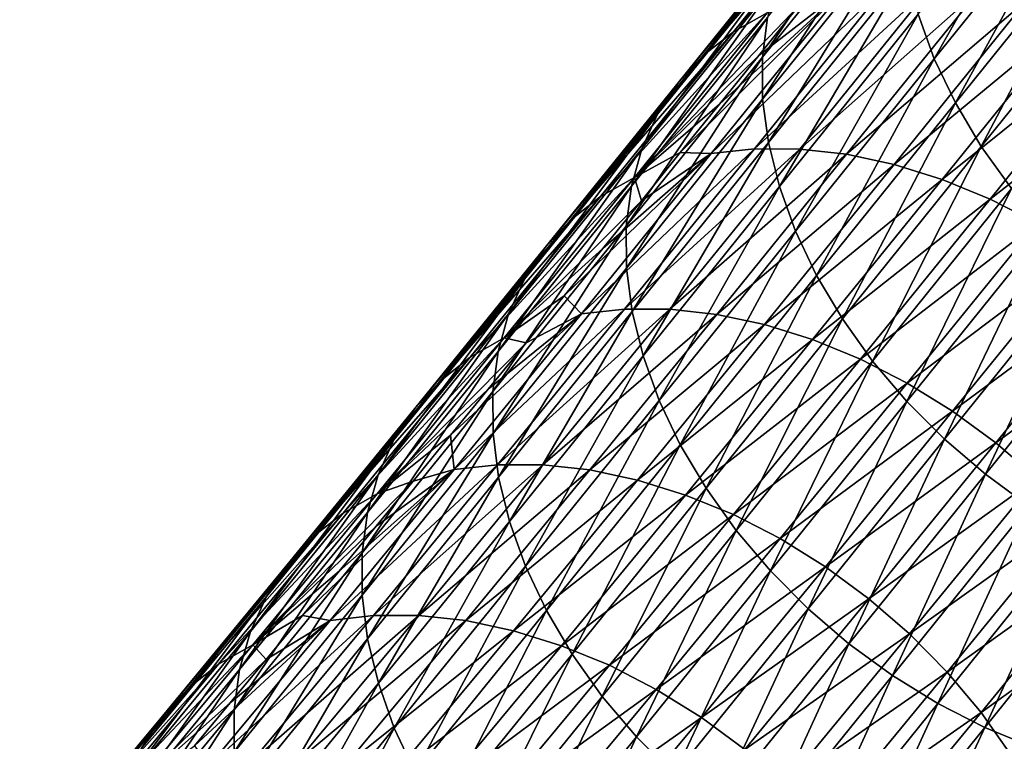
# Model space of a CAD drawing. Header units: millimetres. Extents: x -99 to 221, y -61 to 39.
# Tile 167 of 256: x 16.54 to 22.7, y -39.52 to -35.01. Entities that reach past the tile are written whole.
import ezdxf

# ---------------------------------------------------------------- set-up
doc = ezdxf.new("R2010")
doc.units = ezdxf.units.MM
doc.header["$LTSCALE"] = 33.374815
doc.layers.add('65', color=7, linetype='CONTINUOUS')
doc.layers.add('66', color=7, linetype='CONTINUOUS')

msp = doc.modelspace()

# ---------------------------------------------------------------- linework, layer by layer
at = {"layer": '65', "linetype": 'Continuous'}
for points in [[(21.9623, -34.7903, -27.1809), (20.8625, -35.8482, -26.1016), (21.1326, -35.8182, -25.9027), (21.9623, -34.7903, -27.1809)], [(21.6926, -34.8198, -27.3803), (20.8625, -35.8482, -26.1016), (21.9623, -34.7903, -27.1809), (21.6926, -34.8198, -27.3803)], [(21.9623, -34.7903, -27.1809), (21.1326, -35.8182, -25.9027), (22.2452, -34.792, -26.9982), (21.9623, -34.7903, -27.1809)], [(22.2452, -34.792, -26.9982), (21.1326, -35.8182, -25.9027), (21.4158, -35.8195, -25.7205), (22.2452, -34.792, -26.9982)], [(22.2452, -34.792, -26.9982), (21.4158, -35.8195, -25.7205), (22.5377, -34.825, -26.8345), (22.2452, -34.792, -26.9982)], [(20.9128, -35.5391, -26.7675), (20.668, -35.842, -26.3899), (21.6926, -34.8198, -27.3803), (20.9128, -35.5391, -26.7675)], [(21.6926, -34.8198, -27.3803), (20.668, -35.842, -26.3899), (20.8625, -35.8482, -26.1016), (21.6926, -34.8198, -27.3803)], [(21.1591, -35.2339, -27.1469), (20.9128, -35.5391, -26.7675), (21.6926, -34.8198, -27.3803), (21.1591, -35.2339, -27.1469)], [(21.4069, -34.9266, -27.528), (21.1591, -35.2339, -27.1469), (21.6926, -34.8198, -27.3803), (21.4069, -34.9266, -27.528)], [(22.5377, -34.825, -26.8345), (21.4158, -35.8195, -25.7205), (21.7084, -35.8522, -25.5571), (22.5377, -34.825, -26.8345)], [(22.5377, -34.825, -26.8345), (21.7084, -35.8522, -25.5571), (22.836, -34.8888, -26.6919), (22.5377, -34.825, -26.8345)], [(22.836, -34.8888, -26.6919), (21.7084, -35.8522, -25.5571), (22.0069, -35.9158, -25.4148), (22.836, -34.8888, -26.6919)], [(22.836, -34.8888, -26.6919), (22.0069, -35.9158, -25.4148), (23.1365, -34.9826, -26.5722), (22.836, -34.8888, -26.6919)], [(23.1365, -34.9826, -26.5722), (22.0069, -35.9158, -25.4148), (22.3075, -36.0095, -25.2952), (23.1365, -34.9826, -26.5722)], [(23.1365, -34.9826, -26.5722), (22.3075, -36.0095, -25.2952), (23.4352, -35.1053, -26.4768), (23.1365, -34.9826, -26.5722)], [(23.4352, -35.1053, -26.4768), (22.3075, -36.0095, -25.2952), (22.6063, -36.1321, -25.1999), (23.4352, -35.1053, -26.4768)], [(23.4352, -35.1053, -26.4768), (22.6063, -36.1321, -25.1999), (23.7286, -35.2553, -26.407), (23.4352, -35.1053, -26.4768)], [(23.7286, -35.2553, -26.407), (22.6063, -36.1321, -25.1999), (22.8997, -36.282, -25.1301), (23.7286, -35.2553, -26.407)], [(20.8625, -35.8482, -26.1016), (20.0498, -36.8506, -24.8434), (21.1326, -35.8182, -25.9027), (20.8625, -35.8482, -26.1016)], [(21.1326, -35.8182, -25.9027), (20.0498, -36.8506, -24.8434), (20.3203, -36.8202, -24.645), (21.1326, -35.8182, -25.9027)], [(21.1326, -35.8182, -25.9027), (20.3203, -36.8202, -24.645), (21.4158, -35.8195, -25.7205), (21.1326, -35.8182, -25.9027)], [(21.4158, -35.8195, -25.7205), (20.3203, -36.8202, -24.645), (20.6037, -36.8212, -24.4632), (21.4158, -35.8195, -25.7205)], [(20.668, -35.842, -26.3899), (20.4248, -36.1427, -26.014), (20.8625, -35.8482, -26.1016), (20.668, -35.842, -26.3899)], [(21.4158, -35.8195, -25.7205), (20.6037, -36.8212, -24.4632), (21.7084, -35.8522, -25.5571), (21.4158, -35.8195, -25.7205)], [(20.1831, -36.4411, -25.64), (19.9429, -36.737, -25.2679), (20.8625, -35.8482, -26.1016), (20.1831, -36.4411, -25.64)], [(20.8625, -35.8482, -26.1016), (19.9429, -36.737, -25.2679), (20.0498, -36.8506, -24.8434), (20.8625, -35.8482, -26.1016)], [(20.4248, -36.1427, -26.014), (20.1831, -36.4411, -25.64), (20.8625, -35.8482, -26.1016), (20.4248, -36.1427, -26.014)], [(21.7084, -35.8522, -25.5571), (20.6037, -36.8212, -24.4632), (20.8966, -36.8535, -24.3002), (21.7084, -35.8522, -25.5571)], [(21.7084, -35.8522, -25.5571), (20.8966, -36.8535, -24.3002), (22.0069, -35.9158, -25.4148), (21.7084, -35.8522, -25.5571)], [(22.0069, -35.9158, -25.4148), (20.8966, -36.8535, -24.3002), (21.1953, -36.9169, -24.1581), (22.0069, -35.9158, -25.4148)], [(22.0069, -35.9158, -25.4148), (21.1953, -36.9169, -24.1581), (22.3075, -36.0095, -25.2952), (22.0069, -35.9158, -25.4148)], [(22.3075, -36.0095, -25.2952), (21.1953, -36.9169, -24.1581), (21.4959, -37.0105, -24.0386), (22.3075, -36.0095, -25.2952)], [(22.3075, -36.0095, -25.2952), (21.4959, -37.0105, -24.0386), (22.6063, -36.1321, -25.1999), (22.3075, -36.0095, -25.2952)], [(22.6063, -36.1321, -25.1999), (21.4959, -37.0105, -24.0386), (21.7947, -37.1331, -23.9433), (22.6063, -36.1321, -25.1999)], [(22.6063, -36.1321, -25.1999), (21.7947, -37.1331, -23.9433), (22.8997, -36.282, -25.1301), (22.6063, -36.1321, -25.1999)], [(22.8997, -36.282, -25.1301), (21.7947, -37.1331, -23.9433), (22.0879, -37.2832, -23.8733), (22.8997, -36.282, -25.1301)], [(22.8997, -36.282, -25.1301), (22.0879, -37.2832, -23.8733), (23.1838, -36.4575, -25.0867), (22.8997, -36.282, -25.1301)], [(23.1838, -36.4575, -25.0867), (22.0879, -37.2832, -23.8733), (22.3719, -37.4589, -23.8296), (23.1838, -36.4575, -25.0867)], [(23.1838, -36.4575, -25.0867), (22.3719, -37.4589, -23.8296), (23.4551, -36.6563, -25.0701), (23.1838, -36.4575, -25.0867)], [(23.4551, -36.6563, -25.0701), (22.3719, -37.4589, -23.8296), (22.643, -37.6579, -23.8127), (23.4551, -36.6563, -25.0701)], [(23.4551, -36.6563, -25.0701), (22.643, -37.6579, -23.8127), (23.7103, -36.8758, -25.0807), (23.4551, -36.6563, -25.0701)], [(19.9429, -36.737, -25.2679), (19.7043, -37.0305, -24.8976), (20.0498, -36.8506, -24.8434), (19.9429, -36.737, -25.2679)], [(20.0498, -36.8506, -24.8434), (19.255, -37.8247, -23.6066), (20.3203, -36.8202, -24.645), (20.0498, -36.8506, -24.8434)], [(20.3203, -36.8202, -24.645), (19.255, -37.8247, -23.6066), (19.5259, -37.7938, -23.4089), (20.3203, -36.8202, -24.645)], [(20.3203, -36.8202, -24.645), (19.5259, -37.7938, -23.4089), (20.6037, -36.8212, -24.4632), (20.3203, -36.8202, -24.645)], [(20.6037, -36.8212, -24.4632), (19.5259, -37.7938, -23.4089), (19.8096, -37.7945, -23.2275), (20.6037, -36.8212, -24.4632)], [(20.6037, -36.8212, -24.4632), (19.8096, -37.7945, -23.2275), (20.8966, -36.8535, -24.3002), (20.6037, -36.8212, -24.4632)], [(19.4673, -37.3216, -24.5292), (19.2319, -37.61, -24.1627), (20.0498, -36.8506, -24.8434), (19.4673, -37.3216, -24.5292)], [(20.0498, -36.8506, -24.8434), (19.2319, -37.61, -24.1627), (19.255, -37.8247, -23.6066), (20.0498, -36.8506, -24.8434)], [(19.7043, -37.0305, -24.8976), (19.4673, -37.3216, -24.5292), (20.0498, -36.8506, -24.8434), (19.7043, -37.0305, -24.8976)], [(20.8966, -36.8535, -24.3002), (19.8096, -37.7945, -23.2275), (20.1027, -37.8266, -23.0648), (20.8966, -36.8535, -24.3002)], [(20.8966, -36.8535, -24.3002), (20.1027, -37.8266, -23.0648), (21.1953, -36.9169, -24.1581), (20.8966, -36.8535, -24.3002)], [(23.7103, -36.8758, -25.0807), (22.643, -37.6579, -23.8127), (22.8979, -37.8778, -23.8228), (23.7103, -36.8758, -25.0807)], [(21.1953, -36.9169, -24.1581), (20.1027, -37.8266, -23.0648), (20.4014, -37.8899, -22.9228), (21.1953, -36.9169, -24.1581)], [(21.1953, -36.9169, -24.1581), (20.4014, -37.8899, -22.9228), (21.4959, -37.0105, -24.0386), (21.1953, -36.9169, -24.1581)], [(21.4959, -37.0105, -24.0386), (20.4014, -37.8899, -22.9228), (20.702, -37.9834, -22.8033), (21.4959, -37.0105, -24.0386)], [(21.4959, -37.0105, -24.0386), (20.702, -37.9834, -22.8033), (21.7947, -37.1331, -23.9433), (21.4959, -37.0105, -24.0386)], [(21.7947, -37.1331, -23.9433), (20.702, -37.9834, -22.8033), (21.0008, -38.1061, -22.7079), (21.7947, -37.1331, -23.9433)], [(21.7947, -37.1331, -23.9433), (21.0008, -38.1061, -22.7079), (22.0879, -37.2832, -23.8733), (21.7947, -37.1331, -23.9433)], [(22.0879, -37.2832, -23.8733), (21.0008, -38.1061, -22.7079), (21.2938, -38.2564, -22.6376), (22.0879, -37.2832, -23.8733)], [(22.0879, -37.2832, -23.8733), (21.2938, -38.2564, -22.6376), (22.3719, -37.4589, -23.8296), (22.0879, -37.2832, -23.8733)], [(22.3719, -37.4589, -23.8296), (21.2938, -38.2564, -22.6376), (21.5775, -38.4324, -22.5935), (22.3719, -37.4589, -23.8296)], [(22.3719, -37.4589, -23.8296), (21.5775, -38.4324, -22.5935), (22.643, -37.6579, -23.8127), (22.3719, -37.4589, -23.8296)], [(19.2319, -37.61, -24.1627), (18.998, -37.8958, -23.7982), (19.255, -37.8247, -23.6066), (19.2319, -37.61, -24.1627)], [(22.643, -37.6579, -23.8127), (21.5775, -38.4324, -22.5935), (21.8483, -38.6319, -22.576), (22.643, -37.6579, -23.8127)], [(22.643, -37.6579, -23.8127), (21.8483, -38.6319, -22.576), (22.8979, -37.8778, -23.8228), (22.643, -37.6579, -23.8127)], [(19.255, -37.8247, -23.6066), (18.4786, -38.7681, -22.3924), (19.5259, -37.7938, -23.4089), (19.255, -37.8247, -23.6066)], [(19.5259, -37.7938, -23.4089), (18.4786, -38.7681, -22.3924), (18.7498, -38.7367, -22.1953), (19.5259, -37.7938, -23.4089)], [(19.5259, -37.7938, -23.4089), (18.7498, -38.7367, -22.1953), (19.8096, -37.7945, -23.2275), (19.5259, -37.7938, -23.4089)], [(19.8096, -37.7945, -23.2275), (18.7498, -38.7367, -22.1953), (19.0338, -38.737, -22.0143), (19.8096, -37.7945, -23.2275)], [(19.8096, -37.7945, -23.2275), (19.0338, -38.737, -22.0143), (20.1027, -37.8266, -23.0648), (19.8096, -37.7945, -23.2275)], [(18.5352, -38.4592, -23.0751), (18.3062, -38.7367, -22.7165), (19.255, -37.8247, -23.6066), (18.5352, -38.4592, -23.0751)], [(19.255, -37.8247, -23.6066), (18.3062, -38.7367, -22.7165), (18.4786, -38.7681, -22.3924), (19.255, -37.8247, -23.6066)], [(18.7658, -38.1789, -23.4356), (18.5352, -38.4592, -23.0751), (19.255, -37.8247, -23.6066), (18.7658, -38.1789, -23.4356)], [(18.998, -37.8958, -23.7982), (18.7658, -38.1789, -23.4356), (19.255, -37.8247, -23.6066), (18.998, -37.8958, -23.7982)], [(20.1027, -37.8266, -23.0648), (19.0338, -38.737, -22.0143), (19.327, -38.769, -21.8519), (20.1027, -37.8266, -23.0648)], [(20.1027, -37.8266, -23.0648), (19.327, -38.769, -21.8519), (20.4014, -37.8899, -22.9228), (20.1027, -37.8266, -23.0648)], [(20.4014, -37.8899, -22.9228), (19.327, -38.769, -21.8519), (19.6258, -38.8322, -21.71), (20.4014, -37.8899, -22.9228)], [(20.4014, -37.8899, -22.9228), (19.6258, -38.8322, -21.71), (20.702, -37.9834, -22.8033), (20.4014, -37.8899, -22.9228)], [(22.8979, -37.8778, -23.8228), (21.8483, -38.6319, -22.576), (22.1028, -38.8523, -22.5854), (22.8979, -37.8778, -23.8228)], [(22.8979, -37.8778, -23.8228), (22.1028, -38.8523, -22.5854), (23.1333, -38.1158, -23.8597), (22.8979, -37.8778, -23.8228)], [(20.702, -37.9834, -22.8033), (19.6258, -38.8322, -21.71), (19.9264, -38.9258, -21.5904), (20.702, -37.9834, -22.8033)], [(20.702, -37.9834, -22.8033), (19.9264, -38.9258, -21.5904), (21.0008, -38.1061, -22.7079), (20.702, -37.9834, -22.8033)], [(21.0008, -38.1061, -22.7079), (19.9264, -38.9258, -21.5904), (20.225, -39.0487, -21.4947), (21.0008, -38.1061, -22.7079)], [(21.0008, -38.1061, -22.7079), (20.225, -39.0487, -21.4947), (21.2938, -38.2564, -22.6376), (21.0008, -38.1061, -22.7079)], [(23.1333, -38.1158, -23.8597), (22.1028, -38.8523, -22.5854), (22.3376, -39.0909, -22.6216), (23.1333, -38.1158, -23.8597)], [(23.1333, -38.1158, -23.8597), (22.3376, -39.0909, -22.6216), (23.3462, -38.3689, -23.9231), (23.1333, -38.1158, -23.8597)], [(21.2938, -38.2564, -22.6376), (20.225, -39.0487, -21.4947), (20.5178, -39.1993, -21.424), (21.2938, -38.2564, -22.6376)], [(21.2938, -38.2564, -22.6376), (20.5178, -39.1993, -21.424), (21.5775, -38.4324, -22.5935), (21.2938, -38.2564, -22.6376)], [(23.3462, -38.3689, -23.9231), (22.3376, -39.0909, -22.6216), (22.55, -39.3447, -22.684), (23.3462, -38.3689, -23.9231)], [(23.3462, -38.3689, -23.9231), (22.55, -39.3447, -22.684), (23.534, -38.6339, -24.0121), (23.3462, -38.3689, -23.9231)], [(21.5775, -38.4324, -22.5935), (20.5178, -39.1993, -21.424), (20.8011, -39.3757, -21.3793), (21.5775, -38.4324, -22.5935)], [(21.5775, -38.4324, -22.5935), (20.8011, -39.3757, -21.3793), (21.8483, -38.6319, -22.576), (21.5775, -38.4324, -22.5935)], [(21.8483, -38.6319, -22.576), (20.8011, -39.3757, -21.3793), (21.0715, -39.5757, -21.3611), (21.8483, -38.6319, -22.576)], [(21.8483, -38.6319, -22.576), (21.0715, -39.5757, -21.3611), (22.1028, -38.8523, -22.5854), (21.8483, -38.6319, -22.576)], [(23.534, -38.6339, -24.0121), (22.55, -39.3447, -22.684), (22.7372, -39.6104, -22.772), (23.534, -38.6339, -24.0121)], [(18.4786, -38.7681, -22.3924), (17.7209, -39.6784, -21.2019), (18.7498, -38.7367, -22.1953), (18.4786, -38.7681, -22.3924)], [(18.7498, -38.7367, -22.1953), (17.7209, -39.6784, -21.2019), (17.9925, -39.6465, -21.0053), (18.7498, -38.7367, -22.1953)], [(18.7498, -38.7367, -22.1953), (17.9925, -39.6465, -21.0053), (19.0338, -38.737, -22.0143), (18.7498, -38.7367, -22.1953)], [(19.0338, -38.737, -22.0143), (17.9925, -39.6465, -21.0053), (18.2768, -39.6465, -20.8248), (19.0338, -38.737, -22.0143)], [(18.3062, -38.7367, -22.7165), (18.0789, -39.0114, -22.3601), (18.4786, -38.7681, -22.3924), (18.3062, -38.7367, -22.7165)], [(19.0338, -38.737, -22.0143), (18.2768, -39.6465, -20.8248), (19.327, -38.769, -21.8519), (19.0338, -38.737, -22.0143)], [(17.8532, -39.283, -22.0057), (17.6292, -39.5517, -21.6535), (18.4786, -38.7681, -22.3924), (17.8532, -39.283, -22.0057)], [(18.4786, -38.7681, -22.3924), (17.6292, -39.5517, -21.6535), (17.7209, -39.6784, -21.2019), (18.4786, -38.7681, -22.3924)], [(18.0789, -39.0114, -22.3601), (17.8532, -39.283, -22.0057), (18.4786, -38.7681, -22.3924), (18.0789, -39.0114, -22.3601)], [(19.327, -38.769, -21.8519), (18.2768, -39.6465, -20.8248), (18.5702, -39.6783, -20.6626), (19.327, -38.769, -21.8519)], [(19.327, -38.769, -21.8519), (18.5702, -39.6783, -20.6626), (19.6258, -38.8322, -21.71), (19.327, -38.769, -21.8519)], [(19.6258, -38.8322, -21.71), (18.5702, -39.6783, -20.6626), (18.869, -39.7414, -20.5207), (19.6258, -38.8322, -21.71)], [(19.6258, -38.8322, -21.71), (18.869, -39.7414, -20.5207), (19.9264, -38.9258, -21.5904), (19.6258, -38.8322, -21.71)], [(22.1028, -38.8523, -22.5854), (21.0715, -39.5757, -21.3611), (21.3253, -39.7968, -21.3697), (22.1028, -38.8523, -22.5854)], [(22.1028, -38.8523, -22.5854), (21.3253, -39.7968, -21.3697), (22.3376, -39.0909, -22.6216), (22.1028, -38.8523, -22.5854)], [(19.9264, -38.9258, -21.5904), (18.869, -39.7414, -20.5207), (19.1695, -39.8352, -20.401), (19.9264, -38.9258, -21.5904)], [(19.9264, -38.9258, -21.5904), (19.1695, -39.8352, -20.401), (20.225, -39.0487, -21.4947), (19.9264, -38.9258, -21.5904)], [(20.225, -39.0487, -21.4947), (19.1695, -39.8352, -20.401), (19.4678, -39.9584, -20.3049), (20.225, -39.0487, -21.4947)], [(20.225, -39.0487, -21.4947), (19.4678, -39.9584, -20.3049), (20.5178, -39.1993, -21.424), (20.225, -39.0487, -21.4947)], [(22.3376, -39.0909, -22.6216), (21.3253, -39.7968, -21.3697), (21.5596, -40.0362, -21.4048), (22.3376, -39.0909, -22.6216)], [(22.3376, -39.0909, -22.6216), (21.5596, -40.0362, -21.4048), (22.55, -39.3447, -22.684), (22.3376, -39.0909, -22.6216)], [(20.5178, -39.1993, -21.424), (19.4678, -39.9584, -20.3049), (19.7602, -40.1094, -20.2337), (20.5178, -39.1993, -21.424)], [(20.5178, -39.1993, -21.424), (19.7602, -40.1094, -20.2337), (20.8011, -39.3757, -21.3793), (20.5178, -39.1993, -21.424)], [(22.55, -39.3447, -22.684), (21.5596, -40.0362, -21.4048), (21.7712, -40.2909, -21.4661), (22.55, -39.3447, -22.684)], [(22.55, -39.3447, -22.684), (21.7712, -40.2909, -21.4661), (22.7372, -39.6104, -22.772), (22.55, -39.3447, -22.684)], [(20.8011, -39.3757, -21.3793), (19.7602, -40.1094, -20.2337), (20.0431, -40.2864, -20.1882), (20.8011, -39.3757, -21.3793)], [(20.8011, -39.3757, -21.3793), (20.0431, -40.2864, -20.1882), (21.0715, -39.5757, -21.3611), (20.8011, -39.3757, -21.3793)]]:
    msp.add_3dface(points, dxfattribs=at)
at = {"layer": '66', "linetype": 'Continuous'}
for points in [[(21.8488, -34.0332, -29.3461), (21.0005, -35.0866, -28.0461), (22.0599, -33.915, -29.1119), (21.8488, -34.0332, -29.3461)], [(21.0005, -35.0866, -28.0461), (21.212, -34.9679, -27.8125), (22.0599, -33.915, -29.1119), (21.0005, -35.0866, -28.0461)], [(22.0487, -34.168, -32.0894), (21.1817, -35.2453, -30.7675), (22.0801, -33.9187, -31.8651), (22.0487, -34.168, -32.0894)], [(22.0801, -33.9187, -31.8651), (21.1817, -35.2453, -30.7675), (21.2135, -34.9956, -30.5438), (22.0801, -33.9187, -31.8651)], [(23.039, -33.8799, -34.0184), (22.2571, -35.2542, -32.8395), (22.1558, -34.9761, -32.679), (23.039, -33.8799, -34.0184)], [(23.1404, -34.1579, -34.1791), (22.2571, -35.2542, -32.8395), (23.039, -33.8799, -34.0184), (23.1404, -34.1579, -34.1791)], [(21.6629, -34.1789, -29.5861), (20.8141, -35.2329, -28.2854), (21.8488, -34.0332, -29.3461), (21.6629, -34.1789, -29.5861)], [(21.8488, -34.0332, -29.3461), (20.8141, -35.2329, -28.2854), (21.0005, -35.0866, -28.0461), (21.8488, -34.0332, -29.3461)], [(21.5046, -34.3504, -29.829), (20.6554, -35.4049, -28.5276), (21.6629, -34.1789, -29.5861), (21.5046, -34.3504, -29.829)], [(21.6629, -34.1789, -29.5861), (20.6554, -35.4049, -28.5276), (20.8141, -35.2329, -28.2854), (21.6629, -34.1789, -29.5861)], [(22.0487, -34.168, -32.0894), (21.1836, -35.5072, -30.9792), (21.1817, -35.2453, -30.7675), (22.0487, -34.168, -32.0894)], [(22.0509, -34.4295, -32.3015), (21.1836, -35.5072, -30.9792), (22.0487, -34.168, -32.0894), (22.0509, -34.4295, -32.3015)], [(23.1404, -34.1579, -34.1791), (22.3894, -35.5309, -32.9785), (22.2571, -35.2542, -32.8395), (23.1404, -34.1579, -34.1791)], [(23.2728, -34.4345, -34.3183), (22.3894, -35.5309, -32.9785), (23.1404, -34.1579, -34.1791), (23.2728, -34.4345, -34.3183)], [(21.3759, -34.5453, -30.0716), (20.5263, -35.6004, -28.7695), (21.5046, -34.3504, -29.829), (21.3759, -34.5453, -30.0716)], [(21.5046, -34.3504, -29.829), (20.5263, -35.6004, -28.7695), (20.6554, -35.4049, -28.5276), (21.5046, -34.3504, -29.829)], [(22.0509, -34.4295, -32.3015), (21.2192, -35.7781, -31.1761), (21.1836, -35.5072, -30.9792), (22.0509, -34.4295, -32.3015)], [(22.0868, -34.7, -32.4989), (21.2192, -35.7781, -31.1761), (22.0509, -34.4295, -32.3015), (22.0868, -34.7, -32.4989)], [(23.2728, -34.4345, -34.3183), (22.5511, -35.8027, -33.0942), (22.3894, -35.5309, -32.9785), (23.2728, -34.4345, -34.3183)], [(23.4345, -34.7063, -34.4341), (22.5511, -35.8027, -33.0942), (23.2728, -34.4345, -34.3183), (23.4345, -34.7063, -34.4341)], [(21.2785, -34.7613, -30.3109), (20.4284, -35.817, -29.008), (21.3759, -34.5453, -30.0716), (21.2785, -34.7613, -30.3109)], [(21.3759, -34.5453, -30.0716), (20.4284, -35.817, -29.008), (20.5263, -35.6004, -28.7695), (21.3759, -34.5453, -30.0716)], [(22.0868, -34.7, -32.4989), (21.288, -36.0545, -31.3557), (21.2192, -35.7781, -31.1761), (22.0868, -34.7, -32.4989)], [(22.1558, -34.9761, -32.679), (21.288, -36.0545, -31.3557), (22.0868, -34.7, -32.4989), (22.1558, -34.9761, -32.679)], [(23.4345, -34.7063, -34.4341), (22.7401, -36.0662, -33.1851), (22.5511, -35.8027, -33.0942), (23.4345, -34.7063, -34.4341)], [(21.2135, -34.9956, -30.5438), (20.3629, -36.0519, -29.2403), (21.2785, -34.7613, -30.3109), (21.2135, -34.9956, -30.5438)], [(21.2785, -34.7613, -30.3109), (20.3629, -36.0519, -29.2403), (20.4284, -35.817, -29.008), (21.2785, -34.7613, -30.3109)], [(21.0005, -35.0866, -28.0461), (20.1691, -36.1166, -26.7654), (21.212, -34.9679, -27.8125), (21.0005, -35.0866, -28.0461)], [(20.1691, -36.1166, -26.7654), (20.3811, -35.9973, -26.5326), (21.212, -34.9679, -27.8125), (20.1691, -36.1166, -26.7654)], [(20.3811, -35.9973, -26.5326), (21.4069, -34.9266, -27.528), (21.212, -34.9679, -27.8125), (20.3811, -35.9973, -26.5326)], [(21.1591, -35.2339, -27.1469), (21.4069, -34.9266, -27.528), (20.3811, -35.9973, -26.5326), (21.1591, -35.2339, -27.1469)], [(22.1558, -34.9761, -32.679), (21.389, -36.333, -31.5159), (21.288, -36.0545, -31.3557), (22.1558, -34.9761, -32.679)], [(22.2571, -35.2542, -32.8395), (21.389, -36.333, -31.5159), (22.1558, -34.9761, -32.679), (22.2571, -35.2542, -32.8395)], [(21.1817, -35.2453, -30.7675), (20.3308, -36.3022, -29.4633), (21.2135, -34.9956, -30.5438), (21.1817, -35.2453, -30.7675)], [(21.2135, -34.9956, -30.5438), (20.3308, -36.3022, -29.4633), (20.3629, -36.0519, -29.2403), (21.2135, -34.9956, -30.5438)], [(20.8141, -35.2329, -28.2854), (19.9823, -36.2636, -27.004), (21.0005, -35.0866, -28.0461), (20.8141, -35.2329, -28.2854)], [(21.0005, -35.0866, -28.0461), (19.9823, -36.2636, -27.004), (20.1691, -36.1166, -26.7654), (21.0005, -35.0866, -28.0461)], [(20.6554, -35.4049, -28.5276), (19.8231, -36.4362, -27.2453), (20.8141, -35.2329, -28.2854), (20.6554, -35.4049, -28.5276)], [(20.8141, -35.2329, -28.2854), (19.8231, -36.4362, -27.2453), (19.9823, -36.2636, -27.004), (20.8141, -35.2329, -28.2854)], [(21.1817, -35.2453, -30.7675), (20.3323, -36.5647, -29.6743), (20.3308, -36.3022, -29.4633), (21.1817, -35.2453, -30.7675)], [(21.1836, -35.5072, -30.9792), (20.3323, -36.5647, -29.6743), (21.1817, -35.2453, -30.7675), (21.1836, -35.5072, -30.9792)], [(20.9128, -35.5391, -26.7675), (21.1591, -35.2339, -27.1469), (20.3811, -35.9973, -26.5326), (20.9128, -35.5391, -26.7675)], [(22.2571, -35.2542, -32.8395), (21.5212, -36.6099, -31.6546), (21.389, -36.333, -31.5159), (22.2571, -35.2542, -32.8395)], [(22.3894, -35.5309, -32.9785), (21.5212, -36.6099, -31.6546), (22.2571, -35.2542, -32.8395), (22.3894, -35.5309, -32.9785)], [(20.5263, -35.6004, -28.7695), (19.6934, -36.6324, -27.4863), (20.6554, -35.4049, -28.5276), (20.5263, -35.6004, -28.7695)], [(20.6554, -35.4049, -28.5276), (19.6934, -36.6324, -27.4863), (19.8231, -36.4362, -27.2453), (20.6554, -35.4049, -28.5276)], [(21.1836, -35.5072, -30.9792), (20.3674, -36.8361, -29.8705), (20.3323, -36.5647, -29.6743), (21.1836, -35.5072, -30.9792)], [(21.2192, -35.7781, -31.1761), (20.3674, -36.8361, -29.8705), (21.1836, -35.5072, -30.9792), (21.2192, -35.7781, -31.1761)], [(22.3894, -35.5309, -32.9785), (21.6827, -36.8819, -31.77), (21.5212, -36.6099, -31.6546), (22.3894, -35.5309, -32.9785)], [(22.5511, -35.8027, -33.0942), (21.6827, -36.8819, -31.77), (22.3894, -35.5309, -32.9785), (22.5511, -35.8027, -33.0942)], [(20.668, -35.842, -26.3899), (20.9128, -35.5391, -26.7675), (20.3811, -35.9973, -26.5326), (20.668, -35.842, -26.3899)], [(20.4284, -35.817, -29.008), (19.5949, -36.8497, -27.724), (20.5263, -35.6004, -28.7695), (20.4284, -35.817, -29.008)], [(20.5263, -35.6004, -28.7695), (19.5949, -36.8497, -27.724), (19.6934, -36.6324, -27.4863), (20.5263, -35.6004, -28.7695)], [(21.2192, -35.7781, -31.1761), (20.4358, -37.113, -30.0496), (20.3674, -36.8361, -29.8705), (21.2192, -35.7781, -31.1761)], [(21.288, -36.0545, -31.3557), (20.4358, -37.113, -30.0496), (21.2192, -35.7781, -31.1761), (21.288, -36.0545, -31.3557)], [(20.3629, -36.0519, -29.2403), (19.5289, -37.0853, -27.9554), (20.4284, -35.817, -29.008), (20.3629, -36.0519, -29.2403)], [(20.4284, -35.817, -29.008), (19.5289, -37.0853, -27.9554), (19.5949, -36.8497, -27.724), (20.4284, -35.817, -29.008)], [(20.4248, -36.1427, -26.014), (20.668, -35.842, -26.3899), (20.3811, -35.9973, -26.5326), (20.4248, -36.1427, -26.014)], [(22.5511, -35.8027, -33.0942), (21.8716, -37.1456, -31.8608), (21.6827, -36.8819, -31.77), (22.5511, -35.8027, -33.0942)], [(22.7401, -36.0662, -33.1851), (21.8716, -37.1456, -31.8608), (22.5511, -35.8027, -33.0942), (22.7401, -36.0662, -33.1851)], [(20.1691, -36.1166, -26.7654), (19.3551, -37.1208, -25.505), (20.3811, -35.9973, -26.5326), (20.1691, -36.1166, -26.7654)], [(19.3551, -37.1208, -25.505), (19.5676, -37.0008, -25.273), (20.3811, -35.9973, -26.5326), (19.3551, -37.1208, -25.505)], [(19.5676, -37.0008, -25.273), (20.4248, -36.1427, -26.014), (20.3811, -35.9973, -26.5326), (19.5676, -37.0008, -25.273)], [(20.3308, -36.3022, -29.4633), (19.4962, -37.3363, -28.1776), (20.3629, -36.0519, -29.2403), (20.3308, -36.3022, -29.4633)], [(20.3629, -36.0519, -29.2403), (19.4962, -37.3363, -28.1776), (19.5289, -37.0853, -27.9554), (20.3629, -36.0519, -29.2403)], [(21.288, -36.0545, -31.3557), (20.5365, -37.3919, -30.2092), (20.4358, -37.113, -30.0496), (21.288, -36.0545, -31.3557)], [(21.389, -36.333, -31.5159), (20.5365, -37.3919, -30.2092), (21.288, -36.0545, -31.3557), (21.389, -36.333, -31.5159)], [(22.7401, -36.0662, -33.1851), (22.0855, -37.3975, -31.9256), (21.8716, -37.1456, -31.8608), (22.7401, -36.0662, -33.1851)], [(22.954, -36.318, -33.2501), (22.0855, -37.3975, -31.9256), (22.7401, -36.0662, -33.1851), (22.954, -36.318, -33.2501)], [(19.9823, -36.2636, -27.004), (19.1677, -37.2685, -25.7427), (20.1691, -36.1166, -26.7654), (19.9823, -36.2636, -27.004)], [(20.1691, -36.1166, -26.7654), (19.1677, -37.2685, -25.7427), (19.3551, -37.1208, -25.505), (20.1691, -36.1166, -26.7654)], [(20.1831, -36.4411, -25.64), (20.4248, -36.1427, -26.014), (19.5676, -37.0008, -25.273), (20.1831, -36.4411, -25.64)], [(19.8231, -36.4362, -27.2453), (19.0079, -37.4419, -25.9831), (19.9823, -36.2636, -27.004), (19.8231, -36.4362, -27.2453)], [(19.9823, -36.2636, -27.004), (19.0079, -37.4419, -25.9831), (19.1677, -37.2685, -25.7427), (19.9823, -36.2636, -27.004)], [(20.3308, -36.3022, -29.4633), (19.4971, -37.5995, -28.3876), (19.4962, -37.3363, -28.1776), (20.3308, -36.3022, -29.4633)], [(20.3323, -36.5647, -29.6743), (19.4971, -37.5995, -28.3876), (20.3308, -36.3022, -29.4633), (20.3323, -36.5647, -29.6743)], [(21.389, -36.333, -31.5159), (20.6684, -37.6692, -30.3474), (20.5365, -37.3919, -30.2092), (21.389, -36.333, -31.5159)], [(21.5212, -36.6099, -31.6546), (20.6684, -37.6692, -30.3474), (21.389, -36.333, -31.5159), (21.5212, -36.6099, -31.6546)], [(22.954, -36.318, -33.2501), (22.3216, -37.6345, -31.9638), (22.0855, -37.3975, -31.9256), (22.954, -36.318, -33.2501)], [(23.1902, -36.555, -33.2884), (22.3216, -37.6345, -31.9638), (22.954, -36.318, -33.2501), (23.1902, -36.555, -33.2884)], [(19.6934, -36.6324, -27.4863), (18.8776, -37.6389, -26.2231), (19.8231, -36.4362, -27.2453), (19.6934, -36.6324, -27.4863)], [(19.8231, -36.4362, -27.2453), (18.8776, -37.6389, -26.2231), (19.0079, -37.4419, -25.9831), (19.8231, -36.4362, -27.2453)], [(19.9429, -36.737, -25.2679), (20.1831, -36.4411, -25.64), (19.5676, -37.0008, -25.273), (19.9429, -36.737, -25.2679)], [(20.3323, -36.5647, -29.6743), (19.5318, -37.8716, -28.5831), (19.4971, -37.5995, -28.3876), (20.3323, -36.5647, -29.6743)], [(20.3674, -36.8361, -29.8705), (19.5318, -37.8716, -28.5831), (20.3323, -36.5647, -29.6743), (20.3674, -36.8361, -29.8705)], [(23.1902, -36.555, -33.2884), (22.577, -37.8537, -31.9749), (22.3216, -37.6345, -31.9638), (23.1902, -36.555, -33.2884)], [(23.4456, -36.7742, -33.2995), (22.577, -37.8537, -31.9749), (23.1902, -36.555, -33.2884), (23.4456, -36.7742, -33.2995)], [(19.5949, -36.8497, -27.724), (18.7785, -37.857, -26.4598), (19.6934, -36.6324, -27.4863), (19.5949, -36.8497, -27.724)], [(19.6934, -36.6324, -27.4863), (18.7785, -37.857, -26.4598), (18.8776, -37.6389, -26.2231), (19.6934, -36.6324, -27.4863)], [(21.5212, -36.6099, -31.6546), (20.8296, -37.9416, -30.4624), (20.6684, -37.6692, -30.3474), (21.5212, -36.6099, -31.6546)], [(21.6827, -36.8819, -31.77), (20.8296, -37.9416, -30.4624), (21.5212, -36.6099, -31.6546), (21.6827, -36.8819, -31.77)], [(19.7043, -37.0305, -24.8976), (19.9429, -36.737, -25.2679), (19.5676, -37.0008, -25.273), (19.7043, -37.0305, -24.8976)], [(23.4456, -36.7742, -33.2995), (22.8486, -38.0522, -31.9586), (22.577, -37.8537, -31.9749), (23.4456, -36.7742, -33.2995)], [(19.5289, -37.0853, -27.9554), (18.7118, -38.0935, -26.6901), (19.5949, -36.8497, -27.724), (19.5289, -37.0853, -27.9554)], [(19.5949, -36.8497, -27.724), (18.7118, -38.0935, -26.6901), (18.7785, -37.857, -26.4598), (19.5949, -36.8497, -27.724)], [(20.3674, -36.8361, -29.8705), (19.5997, -38.1491, -28.7613), (19.5318, -37.8716, -28.5831), (20.3674, -36.8361, -29.8705)], [(20.4358, -37.113, -30.0496), (19.5997, -38.1491, -28.7613), (20.3674, -36.8361, -29.8705), (20.4358, -37.113, -30.0496)], [(21.6827, -36.8819, -31.77), (21.0183, -38.2055, -30.5527), (20.8296, -37.9416, -30.4624), (21.6827, -36.8819, -31.77)], [(21.8716, -37.1456, -31.8608), (21.0183, -38.2055, -30.5527), (21.6827, -36.8819, -31.77), (21.8716, -37.1456, -31.8608)], [(19.3551, -37.1208, -25.505), (18.5588, -38.0968, -24.2659), (19.5676, -37.0008, -25.273), (19.3551, -37.1208, -25.505)], [(18.5588, -38.0968, -24.2659), (18.7719, -37.9761, -24.0348), (19.5676, -37.0008, -25.273), (18.5588, -38.0968, -24.2659)], [(18.7719, -37.9761, -24.0348), (19.7043, -37.0305, -24.8976), (19.5676, -37.0008, -25.273), (18.7719, -37.9761, -24.0348)], [(19.4673, -37.3216, -24.5292), (19.7043, -37.0305, -24.8976), (18.7719, -37.9761, -24.0348), (19.4673, -37.3216, -24.5292)], [(19.1677, -37.2685, -25.7427), (18.3708, -38.2453, -24.5026), (19.3551, -37.1208, -25.505), (19.1677, -37.2685, -25.7427)], [(19.3551, -37.1208, -25.505), (18.3708, -38.2453, -24.5026), (18.5588, -38.0968, -24.2659), (19.3551, -37.1208, -25.505)], [(19.4962, -37.3363, -28.1776), (18.6784, -38.3453, -26.9112), (19.5289, -37.0853, -27.9554), (19.4962, -37.3363, -28.1776)], [(19.5289, -37.0853, -27.9554), (18.6784, -38.3453, -26.9112), (18.7118, -38.0935, -26.6901), (19.5289, -37.0853, -27.9554)], [(20.4358, -37.113, -30.0496), (19.6999, -38.4286, -28.9202), (19.5997, -38.1491, -28.7613), (20.4358, -37.113, -30.0496)], [(20.5365, -37.3919, -30.2092), (19.6999, -38.4286, -28.9202), (20.4358, -37.113, -30.0496), (20.5365, -37.3919, -30.2092)], [(21.8716, -37.1456, -31.8608), (21.232, -38.4577, -30.6172), (21.0183, -38.2055, -30.5527), (21.8716, -37.1456, -31.8608)], [(22.0855, -37.3975, -31.9256), (21.232, -38.4577, -30.6172), (21.8716, -37.1456, -31.8608), (22.0855, -37.3975, -31.9256)], [(19.0079, -37.4419, -25.9831), (18.2102, -38.4196, -24.7419), (19.1677, -37.2685, -25.7427), (19.0079, -37.4419, -25.9831)], [(19.1677, -37.2685, -25.7427), (18.2102, -38.4196, -24.7419), (18.3708, -38.2453, -24.5026), (19.1677, -37.2685, -25.7427)], [(19.2319, -37.61, -24.1627), (19.4673, -37.3216, -24.5292), (18.7719, -37.9761, -24.0348), (19.2319, -37.61, -24.1627)], [(19.4962, -37.3363, -28.1776), (18.6787, -38.6094, -27.1202), (18.6784, -38.3453, -26.9112), (19.4962, -37.3363, -28.1776)], [(19.4971, -37.5995, -28.3876), (18.6787, -38.6094, -27.1202), (19.4962, -37.3363, -28.1776), (19.4971, -37.5995, -28.3876)], [(18.8776, -37.6389, -26.2231), (18.0792, -38.6175, -24.9808), (19.0079, -37.4419, -25.9831), (18.8776, -37.6389, -26.2231)], [(19.0079, -37.4419, -25.9831), (18.0792, -38.6175, -24.9808), (18.2102, -38.4196, -24.7419), (19.0079, -37.4419, -25.9831)], [(20.5365, -37.3919, -30.2092), (19.8313, -38.7065, -29.0576), (19.6999, -38.4286, -28.9202), (20.5365, -37.3919, -30.2092)], [(20.6684, -37.6692, -30.3474), (19.8313, -38.7065, -29.0576), (20.5365, -37.3919, -30.2092), (20.6684, -37.6692, -30.3474)], [(22.0855, -37.3975, -31.9256), (21.468, -38.6949, -30.6552), (21.232, -38.4577, -30.6172), (22.0855, -37.3975, -31.9256)], [(22.3216, -37.6345, -31.9638), (21.468, -38.6949, -30.6552), (22.0855, -37.3975, -31.9256), (22.3216, -37.6345, -31.9638)], [(19.4971, -37.5995, -28.3876), (18.7126, -38.8823, -27.3146), (18.6787, -38.6094, -27.1202), (19.4971, -37.5995, -28.3876)], [(19.5318, -37.8716, -28.5831), (18.7126, -38.8823, -27.3146), (19.4971, -37.5995, -28.3876), (19.5318, -37.8716, -28.5831)], [(18.998, -37.8958, -23.7982), (19.2319, -37.61, -24.1627), (18.7719, -37.9761, -24.0348), (18.998, -37.8958, -23.7982)], [(18.7785, -37.857, -26.4598), (17.9793, -38.8366, -25.2162), (18.8776, -37.6389, -26.2231), (18.7785, -37.857, -26.4598)], [(18.8776, -37.6389, -26.2231), (17.9793, -38.8366, -25.2162), (18.0792, -38.6175, -24.9808), (18.8776, -37.6389, -26.2231)], [(20.6684, -37.6692, -30.3474), (19.9922, -38.9794, -29.172), (19.8313, -38.7065, -29.0576), (20.6684, -37.6692, -30.3474)], [(20.8296, -37.9416, -30.4624), (19.9922, -38.9794, -29.172), (20.6684, -37.6692, -30.3474), (20.8296, -37.9416, -30.4624)], [(22.3216, -37.6345, -31.9638), (21.7233, -38.9142, -30.6661), (21.468, -38.6949, -30.6552), (22.3216, -37.6345, -31.9638)], [(22.577, -37.8537, -31.9749), (21.7233, -38.9142, -30.6661), (22.3216, -37.6345, -31.9638), (22.577, -37.8537, -31.9749)], [(18.7118, -38.0935, -26.6901), (17.9118, -39.074, -25.4453), (18.7785, -37.857, -26.4598), (18.7118, -38.0935, -26.6901)], [(18.7785, -37.857, -26.4598), (17.9118, -39.074, -25.4453), (17.9793, -38.8366, -25.2162), (18.7785, -37.857, -26.4598)], [(19.5318, -37.8716, -28.5831), (18.7799, -39.1606, -27.4918), (18.7126, -38.8823, -27.3146), (19.5318, -37.8716, -28.5831)], [(19.5997, -38.1491, -28.7613), (18.7799, -39.1606, -27.4918), (19.5318, -37.8716, -28.5831), (19.5997, -38.1491, -28.7613)], [(22.577, -37.8537, -31.9749), (21.9948, -39.1127, -30.6498), (21.7233, -38.9142, -30.6661), (22.577, -37.8537, -31.9749)], [(22.8486, -38.0522, -31.9586), (21.9948, -39.1127, -30.6498), (22.577, -37.8537, -31.9749), (22.8486, -38.0522, -31.9586)], [(17.9944, -38.9207, -22.819), (18.998, -37.8958, -23.7982), (18.7719, -37.9761, -24.0348), (17.9944, -38.9207, -22.819)], [(18.7658, -38.1789, -23.4356), (18.998, -37.8958, -23.7982), (17.9944, -38.9207, -22.819), (18.7658, -38.1789, -23.4356)], [(18.5588, -38.0968, -24.2659), (17.7806, -39.0423, -23.0491), (18.7719, -37.9761, -24.0348), (18.5588, -38.0968, -24.2659)], [(17.7806, -39.0423, -23.0491), (17.9944, -38.9207, -22.819), (18.7719, -37.9761, -24.0348), (17.7806, -39.0423, -23.0491)], [(20.8296, -37.9416, -30.4624), (20.1805, -39.2438, -29.2617), (19.9922, -38.9794, -29.172), (20.8296, -37.9416, -30.4624)], [(21.0183, -38.2055, -30.5527), (20.1805, -39.2438, -29.2617), (20.8296, -37.9416, -30.4624), (21.0183, -38.2055, -30.5527)], [(22.8486, -38.0522, -31.9586), (22.279, -39.2881, -30.6065), (21.9948, -39.1127, -30.6498), (22.8486, -38.0522, -31.9586)], [(23.1327, -38.2276, -31.9153), (22.279, -39.2881, -30.6065), (22.8486, -38.0522, -31.9586), (23.1327, -38.2276, -31.9153)], [(18.3708, -38.2453, -24.5026), (17.5919, -39.1916, -23.2846), (18.5588, -38.0968, -24.2659), (18.3708, -38.2453, -24.5026)], [(18.5588, -38.0968, -24.2659), (17.5919, -39.1916, -23.2846), (17.7806, -39.0423, -23.0491), (18.5588, -38.0968, -24.2659)], [(18.6784, -38.3453, -26.9112), (17.8776, -39.3269, -25.6651), (18.7118, -38.0935, -26.6901), (18.6784, -38.3453, -26.9112)], [(18.7118, -38.0935, -26.6901), (17.8776, -39.3269, -25.6651), (17.9118, -39.074, -25.4453), (18.7118, -38.0935, -26.6901)], [(18.5352, -38.4592, -23.0751), (18.7658, -38.1789, -23.4356), (17.9944, -38.9207, -22.819), (18.5352, -38.4592, -23.0751)], [(19.5997, -38.1491, -28.7613), (18.8795, -39.4409, -27.6497), (18.7799, -39.1606, -27.4918), (19.5997, -38.1491, -28.7613)], [(19.6999, -38.4286, -28.9202), (18.8795, -39.4409, -27.6497), (19.5997, -38.1491, -28.7613), (19.6999, -38.4286, -28.9202)], [(18.2102, -38.4196, -24.7419), (17.4305, -39.3669, -23.5227), (18.3708, -38.2453, -24.5026), (18.2102, -38.4196, -24.7419)], [(18.3708, -38.2453, -24.5026), (17.4305, -39.3669, -23.5227), (17.5919, -39.1916, -23.2846), (18.3708, -38.2453, -24.5026)], [(21.0183, -38.2055, -30.5527), (20.3939, -39.4963, -29.3258), (20.1805, -39.2438, -29.2617), (21.0183, -38.2055, -30.5527)], [(21.232, -38.4577, -30.6172), (20.3939, -39.4963, -29.3258), (21.0183, -38.2055, -30.5527), (21.232, -38.4577, -30.6172)], [(23.1327, -38.2276, -31.9153), (22.5724, -39.4381, -30.5367), (22.279, -39.2881, -30.6065), (23.1327, -38.2276, -31.9153)], [(23.426, -38.3777, -31.8454), (22.5724, -39.4381, -30.5367), (23.1327, -38.2276, -31.9153), (23.426, -38.3777, -31.8454)], [(18.6787, -38.6094, -27.1202), (17.8771, -39.5919, -25.8728), (18.6784, -38.3453, -26.9112), (18.6787, -38.6094, -27.1202)], [(18.6784, -38.3453, -26.9112), (17.8771, -39.5919, -25.8728), (17.8776, -39.3269, -25.6651), (18.6784, -38.3453, -26.9112)], [(18.0792, -38.6175, -24.9808), (17.2987, -39.5659, -23.7602), (18.2102, -38.4196, -24.7419), (18.0792, -38.6175, -24.9808)], [(18.2102, -38.4196, -24.7419), (17.2987, -39.5659, -23.7602), (17.4305, -39.3669, -23.5227), (18.2102, -38.4196, -24.7419)], [(19.6999, -38.4286, -28.9202), (19.0103, -39.7195, -27.7862), (18.8795, -39.4409, -27.6497), (19.6999, -38.4286, -28.9202)], [(19.8313, -38.7065, -29.0576), (19.0103, -39.7195, -27.7862), (19.6999, -38.4286, -28.9202), (19.8313, -38.7065, -29.0576)], [(23.426, -38.3777, -31.8454), (22.8711, -39.5608, -30.4413), (22.5724, -39.4381, -30.5367), (23.426, -38.3777, -31.8454)], [(18.3062, -38.7367, -22.7165), (18.5352, -38.4592, -23.0751), (17.9944, -38.9207, -22.819), (18.3062, -38.7367, -22.7165)], [(21.232, -38.4577, -30.6172), (20.6296, -39.7338, -29.3633), (20.3939, -39.4963, -29.3258), (21.232, -38.4577, -30.6172)], [(21.468, -38.6949, -30.6552), (20.6296, -39.7338, -29.3633), (21.232, -38.4577, -30.6172), (21.468, -38.6949, -30.6552)], [(18.6787, -38.6094, -27.1202), (17.9103, -39.8658, -26.0659), (17.8771, -39.5919, -25.8728), (18.6787, -38.6094, -27.1202)], [(18.7126, -38.8823, -27.3146), (17.9103, -39.8658, -26.0659), (18.6787, -38.6094, -27.1202), (18.7126, -38.8823, -27.3146)], [(17.9793, -38.8366, -25.2162), (17.1979, -39.786, -23.9943), (18.0792, -38.6175, -24.9808), (17.9793, -38.8366, -25.2162)], [(18.0792, -38.6175, -24.9808), (17.1979, -39.786, -23.9943), (17.2987, -39.5659, -23.7602), (18.0792, -38.6175, -24.9808)], [(18.0789, -39.0114, -22.3601), (18.3062, -38.7367, -22.7165), (17.9944, -38.9207, -22.819), (18.0789, -39.0114, -22.3601)], [(19.8313, -38.7065, -29.0576), (19.1707, -39.9931, -27.8997), (19.0103, -39.7195, -27.7862), (19.8313, -38.7065, -29.0576)], [(19.9922, -38.9794, -29.172), (19.1707, -39.9931, -27.8997), (19.8313, -38.7065, -29.0576), (19.9922, -38.9794, -29.172)], [(21.468, -38.6949, -30.6552), (20.8848, -39.9533, -29.3739), (20.6296, -39.7338, -29.3633), (21.468, -38.6949, -30.6552)], [(21.7233, -38.9142, -30.6661), (20.8848, -39.9533, -29.3739), (21.468, -38.6949, -30.6552), (21.7233, -38.9142, -30.6661)], [(17.9118, -39.074, -25.4453), (17.1295, -40.0246, -24.2219), (17.9793, -38.8366, -25.2162), (17.9118, -39.074, -25.4453)], [(17.9793, -38.8366, -25.2162), (17.1295, -40.0246, -24.2219), (17.1979, -39.786, -23.9943), (17.9793, -38.8366, -25.2162)], [(17.7806, -39.0423, -23.0491), (17.0211, -39.9548, -21.8556), (17.9944, -38.9207, -22.819), (17.7806, -39.0423, -23.0491)], [(17.0211, -39.9548, -21.8556), (17.2356, -39.8324, -21.6267), (17.9944, -38.9207, -22.819), (17.0211, -39.9548, -21.8556)], [(17.2356, -39.8324, -21.6267), (18.0789, -39.0114, -22.3601), (17.9944, -38.9207, -22.819), (17.2356, -39.8324, -21.6267)], [(18.7126, -38.8823, -27.3146), (17.9767, -40.1451, -26.2419), (17.9103, -39.8658, -26.0659), (18.7126, -38.8823, -27.3146)], [(18.7799, -39.1606, -27.4918), (17.9767, -40.1451, -26.2419), (18.7126, -38.8823, -27.3146), (18.7799, -39.1606, -27.4918)], [(21.7233, -38.9142, -30.6661), (21.1561, -40.1521, -29.3574), (20.8848, -39.9533, -29.3739), (21.7233, -38.9142, -30.6661)], [(21.9948, -39.1127, -30.6498), (21.1561, -40.1521, -29.3574), (21.7233, -38.9142, -30.6661), (21.9948, -39.1127, -30.6498)], [(19.9922, -38.9794, -29.172), (19.3585, -40.258, -27.9887), (19.1707, -39.9931, -27.8997), (19.9922, -38.9794, -29.172)], [(20.1805, -39.2438, -29.2617), (19.3585, -40.258, -27.9887), (19.9922, -38.9794, -29.172), (20.1805, -39.2438, -29.2617)], [(17.5919, -39.1916, -23.2846), (16.8315, -40.1051, -22.0899), (17.7806, -39.0423, -23.0491), (17.5919, -39.1916, -23.2846)], [(17.7806, -39.0423, -23.0491), (16.8315, -40.1051, -22.0899), (17.0211, -39.9548, -21.8556), (17.7806, -39.0423, -23.0491)], [(17.8532, -39.283, -22.0057), (18.0789, -39.0114, -22.3601), (17.2356, -39.8324, -21.6267), (17.8532, -39.283, -22.0057)], [(17.8776, -39.3269, -25.6651), (17.0943, -40.2786, -24.4402), (17.9118, -39.074, -25.4453), (17.8776, -39.3269, -25.6651)], [(17.9118, -39.074, -25.4453), (17.0943, -40.2786, -24.4402), (17.1295, -40.0246, -24.2219), (17.9118, -39.074, -25.4453)], [(18.7799, -39.1606, -27.4918), (18.0756, -40.4264, -26.3986), (17.9767, -40.1451, -26.2419), (18.7799, -39.1606, -27.4918)], [(18.8795, -39.4409, -27.6497), (18.0756, -40.4264, -26.3986), (18.7799, -39.1606, -27.4918), (18.8795, -39.4409, -27.6497)], [(21.9948, -39.1127, -30.6498), (21.4403, -40.3276, -29.3139), (21.1561, -40.1521, -29.3574), (21.9948, -39.1127, -30.6498)], [(22.279, -39.2881, -30.6065), (21.4403, -40.3276, -29.3139), (21.9948, -39.1127, -30.6498), (22.279, -39.2881, -30.6065)], [(17.4305, -39.3669, -23.5227), (16.6693, -40.2815, -22.3265), (17.5919, -39.1916, -23.2846), (17.4305, -39.3669, -23.5227)], [(17.5919, -39.1916, -23.2846), (16.6693, -40.2815, -22.3265), (16.8315, -40.1051, -22.0899), (17.5919, -39.1916, -23.2846)], [(17.6292, -39.5517, -21.6535), (17.8532, -39.283, -22.0057), (17.2356, -39.8324, -21.6267), (17.6292, -39.5517, -21.6535)], [(20.1805, -39.2438, -29.2617), (19.5714, -40.5111, -28.052), (19.3585, -40.258, -27.9887), (20.1805, -39.2438, -29.2617)], [(20.3939, -39.4963, -29.3258), (19.5714, -40.5111, -28.052), (20.1805, -39.2438, -29.2617), (20.3939, -39.4963, -29.3258)], [(22.279, -39.2881, -30.6065), (21.7336, -40.4775, -29.2441), (21.4403, -40.3276, -29.3139), (22.279, -39.2881, -30.6065)], [(22.5724, -39.4381, -30.5367), (21.7336, -40.4775, -29.2441), (22.279, -39.2881, -30.6065), (22.5724, -39.4381, -30.5367)], [(17.8771, -39.5919, -25.8728), (17.0928, -40.5449, -24.6464), (17.8776, -39.3269, -25.6651), (17.8771, -39.5919, -25.8728)], [(17.8776, -39.3269, -25.6651), (17.0928, -40.5449, -24.6464), (17.0943, -40.2786, -24.4402), (17.8776, -39.3269, -25.6651)], [(17.2987, -39.5659, -23.7602), (16.5364, -40.4816, -22.5626), (17.4305, -39.3669, -23.5227), (17.2987, -39.5659, -23.7602)], [(17.4305, -39.3669, -23.5227), (16.5364, -40.4816, -22.5626), (16.6693, -40.2815, -22.3265), (17.4305, -39.3669, -23.5227)], [(18.8795, -39.4409, -27.6497), (18.2057, -40.7059, -26.534), (18.0756, -40.4264, -26.3986), (18.8795, -39.4409, -27.6497)], [(19.0103, -39.7195, -27.7862), (18.2057, -40.7059, -26.534), (18.8795, -39.4409, -27.6497), (19.0103, -39.7195, -27.7862)], [(22.5724, -39.4381, -30.5367), (22.0324, -40.6001, -29.1488), (21.7336, -40.4775, -29.2441), (22.5724, -39.4381, -30.5367)], [(22.8711, -39.5608, -30.4413), (22.0324, -40.6001, -29.1488), (22.5724, -39.4381, -30.5367), (22.8711, -39.5608, -30.4413)], [(20.3939, -39.4963, -29.3258), (19.8068, -40.7491, -28.089), (19.5714, -40.5111, -28.052), (20.3939, -39.4963, -29.3258)], [(20.6296, -39.7338, -29.3633), (19.8068, -40.7491, -28.089), (20.3939, -39.4963, -29.3258), (20.6296, -39.7338, -29.3633)]]:
    msp.add_3dface(points, dxfattribs=at)

doc.saveas('drawing.dxf')
